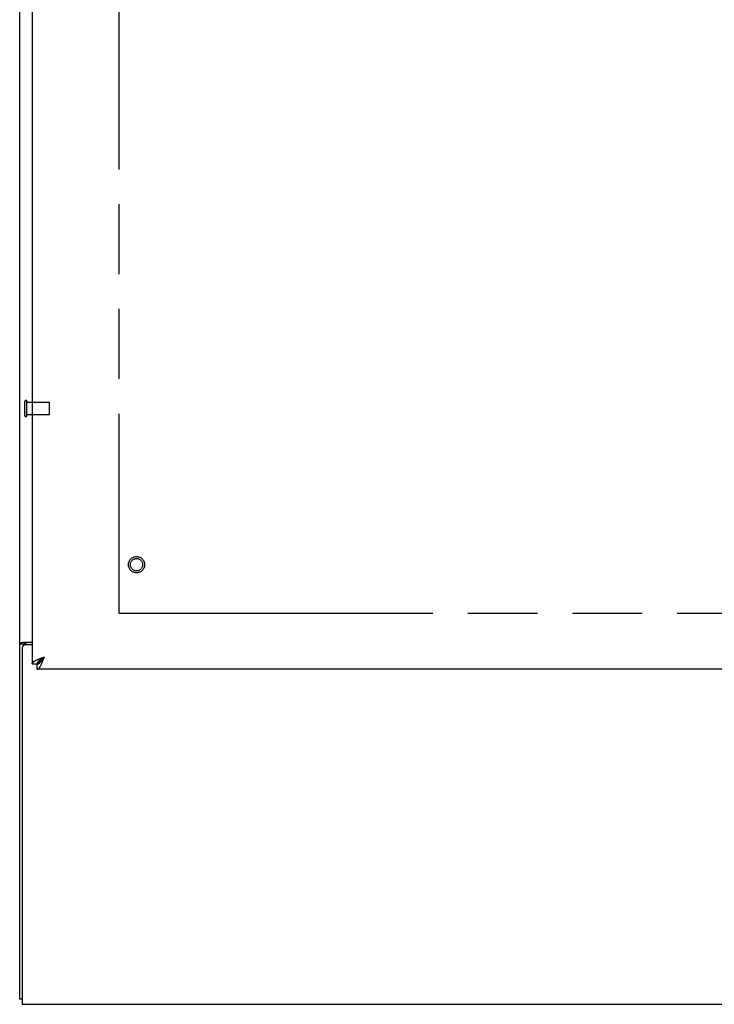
# Model space of a CAD drawing. Header units: inches. Extents: x 0 to 256, y 0 to 165.
# Tile 3 of 88: x 53 to 67, y 46 to 66. Entities that reach past the tile are written whole.
import ezdxf

# ---------------------------------------------------------------- set-up
doc = ezdxf.new("R2010")
doc.units = ezdxf.units.IN
doc.header["$LTSCALE"] = 14.05744
doc.header["$MEASUREMENT"] = 0
doc.linetypes.add('HIDDEN', pattern=[0.2, 0.1, -0.1])
doc.linetypes.add('PHANTOM', pattern=[0.8, 0.45, -0.05, 0.1, -0.05, 0.1, -0.05])
doc.layers.get('0').update_dxf_attribs({"linetype": 'CONTINUOUS'})
for name, color, linetype in [('02___PRT_ALL_AXES', 7, 'CONTINUOUS'), ('AVAILABLE_DOOR_SPACE', 7, 'CONTINUOUS'), ('DEFAULT_2', 8, 'HIDDEN')]:
    doc.layers.add(name, color=color, linetype=linetype)

msp = doc.modelspace()

# ---------------------------------------------------------------- linework, layer by layer
at = {"color": 3, "linetype": 'Continuous'}
for p, q in [((53.054, 46.064), (53.054, 117.856)), ((53.304, 115.106), (53.304, 52.814)), ((53.124, 53.253), (53.304, 53.253)), ((53.304, 53.201), (53.166, 53.201)), ((53.106, 53.141), (53.106, 45.96)), ((53.521, 52.946), (53.551, 52.957)), ((82.013, 52.71), (53.408, 52.71)), ((53.106, 45.96), (113.002, 45.96))]:
    msp.add_line(p, q, dxfattribs=at)
at = {"color": 7, "linetype": 'Continuous'}
for p, q in [((53.158, 53.212), (53.054, 53.212)), ((53.158, 53.2), (53.158, 53.212)), ((53.408, 52.814), (53.551, 52.957)), ((53.304, 52.814), (53.408, 52.814)), ((53.408, 52.71), (53.408, 52.814)), ((53.106, 46.064), (53.054, 46.064))]:
    msp.add_line(p, q, dxfattribs=at)
at = {"color": 3, "linetype": 'Continuous'}
for points in [[(53.09, 53.238), (53.086, 53.237), (53.082, 53.235), (53.078, 53.234), (53.075, 53.232), (53.072, 53.231), (53.069, 53.23), (53.066, 53.228), (53.063, 53.226), (53.061, 53.225), (53.059, 53.223), (53.058, 53.221), (53.056, 53.22), (53.055, 53.218), (53.055, 53.216), (53.054, 53.214), (53.054, 53.212)], [(53.124, 53.253), (53.122, 53.251), (53.119, 53.249), (53.117, 53.248), (53.113, 53.246), (53.11, 53.245), (53.106, 53.243), (53.102, 53.242), (53.098, 53.241), (53.09, 53.238)], [(53.49, 52.805), (53.496, 52.817), (53.501, 52.829), (53.507, 52.842), (53.512, 52.855), (53.518, 52.869), (53.523, 52.883), (53.529, 52.898), (53.534, 52.912), (53.54, 52.927), (53.551, 52.957)], [(53.304, 52.814), (53.305, 52.82), (53.306, 52.825), (53.308, 52.83), (53.311, 52.836), (53.315, 52.841), (53.32, 52.847), (53.326, 52.852), (53.332, 52.858), (53.34, 52.863), (53.348, 52.869), (53.357, 52.874), (53.366, 52.88), (53.376, 52.885), (53.387, 52.891), (53.399, 52.896)], [(53.399, 52.896), (53.411, 52.902), (53.423, 52.907), (53.436, 52.913), (53.449, 52.918), (53.463, 52.924), (53.477, 52.929), (53.492, 52.935), (53.506, 52.94), (53.521, 52.946)], [(53.408, 52.71), (53.414, 52.71), (53.419, 52.712), (53.425, 52.714), (53.43, 52.717), (53.435, 52.721), (53.441, 52.726), (53.446, 52.732), (53.452, 52.738), (53.457, 52.746), (53.463, 52.754), (53.468, 52.762), (53.474, 52.772), (53.479, 52.782), (53.485, 52.793), (53.49, 52.805)]]:
    msp.add_lwpolyline(points, dxfattribs=at)
at = {"color": 7, "linetype": 'Continuous'}
for points in [[(53.179, 53.229), (53.174, 53.227), (53.172, 53.226), (53.169, 53.225), (53.167, 53.223), (53.165, 53.222), (53.163, 53.221), (53.161, 53.219), (53.16, 53.218), (53.159, 53.216), (53.159, 53.215), (53.158, 53.213), (53.158, 53.212)], [(53.198, 53.253), (53.198, 53.251), (53.198, 53.249), (53.198, 53.247), (53.197, 53.245), (53.196, 53.243), (53.195, 53.242), (53.194, 53.24), (53.193, 53.239), (53.191, 53.237), (53.189, 53.236), (53.187, 53.234), (53.185, 53.233), (53.183, 53.232), (53.181, 53.231), (53.179, 53.229)], [(53.408, 52.814), (53.415, 52.814), (53.421, 52.815), (53.428, 52.817), (53.434, 52.82), (53.44, 52.823), (53.447, 52.827), (53.453, 52.831), (53.46, 52.837), (53.466, 52.842), (53.473, 52.849), (53.479, 52.856), (53.486, 52.863), (53.492, 52.871), (53.499, 52.88), (53.505, 52.888), (53.512, 52.897), (53.518, 52.907), (53.525, 52.916), (53.531, 52.926), (53.538, 52.936), (53.544, 52.946), (53.551, 52.957)], [(53.408, 52.814), (53.408, 52.821), (53.41, 52.827), (53.411, 52.833), (53.414, 52.84), (53.417, 52.846), (53.421, 52.853), (53.426, 52.859), (53.431, 52.866), (53.436, 52.872), (53.443, 52.879), (53.45, 52.885), (53.457, 52.892), (53.465, 52.898), (53.474, 52.905), (53.482, 52.911), (53.491, 52.918), (53.501, 52.924), (53.51, 52.931), (53.52, 52.937), (53.53, 52.944), (53.54, 52.95), (53.551, 52.957)]]:
    msp.add_lwpolyline(points, dxfattribs=at)
at = {"color": 3, "linetype": 'Continuous'}
msp.add_arc((53.166, 53.141), 0.06, 90, 180, dxfattribs=at)
at = {"layer": '02___PRT_ALL_AXES', "color": 8, "linetype": 'HIDDEN'}
for p, q in [((53.201, 57.836), (53.201, 58.084)), ((53.201, 58.084), (53.648, 58.084)), ((53.201, 57.836), (53.648, 57.836))]:
    msp.add_line(p, q, dxfattribs=at)
msp.add_circle((55.408, 54.814), 0.124, dxfattribs=at)
at = {"layer": 'AVAILABLE_DOOR_SPACE', "color": 4, "linetype": 'PHANTOM'}
for p, q in [((55.054, 114.085), (55.054, 53.835)), ((55.054, 53.835), (78.492, 53.835))]:
    msp.add_line(p, q, dxfattribs=at)
at = {"layer": 'DEFAULT_2', "color": 8, "linetype": 'HIDDEN'}
for p, q in [((53.158, 57.818), (53.158, 58.102)), ((53.201, 57.818), (53.201, 58.102)), ((53.658, 57.846), (53.658, 58.074))]:
    msp.add_line(p, q, dxfattribs=at)
for radius in [0.164, 0.124]:
    msp.add_circle((55.408, 54.814), radius, dxfattribs=at)
for centre, radius, start, end in [((53.18, 58.102), 0.0215, 360, 180), ((53.648, 58.074), 0.01, 360, 90), ((53.18, 57.818), 0.0215, 180, 0), ((53.648, 57.846), 0.01, 270, 0)]:
    msp.add_arc(centre, radius, start, end, dxfattribs=at)

doc.saveas('drawing.dxf')
